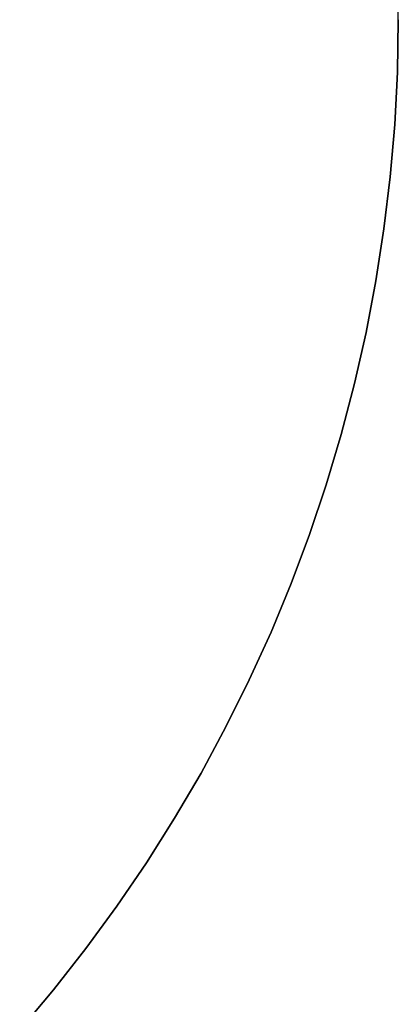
# Model space of a CAD drawing. Header units: millimetres. Extents: x 492 to 1282, y -834 to -234.
# Tile 30 of 93: x 891 to 902, y -802 to -772. Entities that reach past the tile are written whole.
import ezdxf

# ---------------------------------------------------------------- set-up
doc = ezdxf.new("R2010")
doc.units = ezdxf.units.MM
doc.layers.add('Volume$Layer 03', color=7, linetype='Continuous', true_color=0x000000)

msp = doc.modelspace()

# ---------------------------------------------------------------- linework, layer by layer
at = {"layer": 'Volume$Layer 03'}
for p, q in [((902.174, -772.371, 201), (902.174, -296.174, 201)), ((902.174, -772.371, 199), (902.174, -296.174, 199)), ((902.148, -773.941, 201), (902.174, -772.371, 201)), ((902.174, -772.371, 199), (902.148, -773.941, 199)), ((902.174, -772.371, 200), (902.148, -773.941, 200)), ((902.174, -772.371, 201), (902.174, -772.371, 199)), ((902.067, -775.51, 201), (902.148, -773.941, 201)), ((902.148, -773.941, 199), (902.067, -775.51, 199)), ((902.148, -773.941, 200), (902.067, -775.51, 200)), ((901.933, -777.075, 201), (902.067, -775.51, 201)), ((902.067, -775.51, 199), (901.933, -777.075, 199)), ((902.067, -775.51, 200), (901.933, -777.075, 200)), ((901.746, -778.634, 201), (901.933, -777.075, 201)), ((901.933, -777.075, 199), (901.746, -778.634, 199)), ((901.933, -777.075, 200), (901.746, -778.634, 200)), ((901.506, -780.186, 201), (901.746, -778.634, 201)), ((901.746, -778.634, 199), (901.506, -780.186, 199)), ((901.746, -778.634, 200), (901.506, -780.186, 200)), ((901.212, -781.73, 201), (901.506, -780.186, 201)), ((901.506, -780.186, 199), (901.212, -781.73, 199)), ((901.506, -780.186, 200), (901.212, -781.73, 200)), ((900.867, -783.262, 201), (901.212, -781.73, 201)), ((901.212, -781.73, 199), (900.867, -783.262, 199)), ((901.212, -781.73, 200), (900.867, -783.262, 200)), ((900.469, -784.781, 201), (900.867, -783.262, 201)), ((900.867, -783.262, 199), (900.469, -784.781, 199)), ((900.867, -783.262, 200), (900.469, -784.781, 200)), ((900.019, -786.286, 201), (900.469, -784.781, 201)), ((900.469, -784.781, 199), (900.019, -786.286, 199)), ((900.469, -784.781, 200), (900.019, -786.286, 200)), ((899.518, -787.775, 201), (900.019, -786.286, 201)), ((900.019, -786.286, 199), (899.518, -787.775, 199)), ((900.019, -786.286, 200), (899.518, -787.775, 200)), ((898.967, -789.246, 201), (899.518, -787.775, 201)), ((899.518, -787.775, 199), (898.967, -789.246, 199)), ((899.518, -787.775, 200), (898.967, -789.246, 200)), ((898.366, -790.697, 201), (898.967, -789.246, 201)), ((898.967, -789.246, 199), (898.366, -790.697, 199)), ((898.967, -789.246, 200), (898.366, -790.697, 200)), ((897.716, -792.127, 201), (898.366, -790.697, 201)), ((898.366, -790.697, 199), (897.716, -792.127, 199)), ((898.366, -790.697, 200), (897.716, -792.127, 200)), ((897.017, -793.534, 201), (897.716, -792.127, 201)), ((897.716, -792.127, 199), (897.017, -793.534, 199)), ((897.716, -792.127, 200), (897.017, -793.534, 200)), ((896.271, -794.916, 201), (897.017, -793.534, 201)), ((897.017, -793.534, 199), (896.271, -794.916, 199)), ((897.017, -793.534, 200), (896.271, -794.916, 200)), ((895.478, -796.271, 201), (896.271, -794.916, 201)), ((896.271, -794.916, 199), (895.478, -796.271, 199)), ((896.271, -794.916, 200), (895.478, -796.271, 200)), ((894.639, -797.599, 201), (895.478, -796.271, 201)), ((895.478, -796.271, 199), (894.639, -797.599, 199)), ((895.478, -796.271, 200), (894.639, -797.599, 200)), ((893.755, -798.898, 201), (894.639, -797.599, 201)), ((894.639, -797.599, 199), (893.755, -798.898, 199)), ((894.639, -797.599, 200), (893.755, -798.898, 200)), ((892.828, -800.165, 201), (893.755, -798.898, 201)), ((893.755, -798.898, 199), (892.828, -800.165, 199)), ((893.755, -798.898, 200), (892.828, -800.165, 200)), ((891.857, -801.401, 201), (892.828, -800.165, 201)), ((892.828, -800.165, 199), (891.857, -801.401, 199)), ((892.828, -800.165, 200), (891.857, -801.401, 200)), ((890.845, -802.602, 201), (891.857, -801.401, 201)), ((891.857, -801.401, 199), (890.845, -802.602, 199)), ((891.857, -801.401, 200), (890.845, -802.602, 200))]:
    msp.add_line(p, q, dxfattribs=at)

doc.saveas('drawing.dxf')
